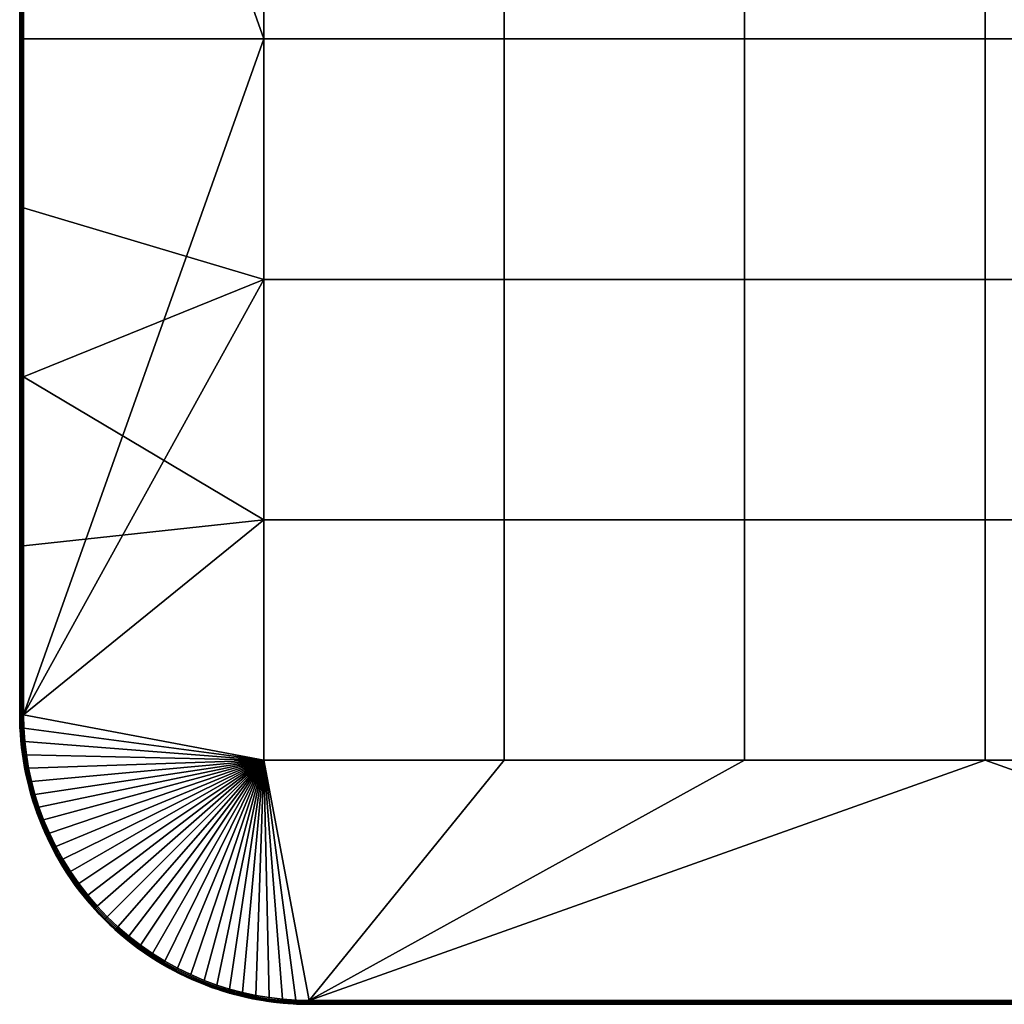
# Model space of a CAD drawing. Header units: millimetres. Extents: x -250 to 3250, y -565 to 250.
# Tile 2 of 20: x -250 to 5, y -250 to 5. Entities that reach past the tile are written whole.
import ezdxf

# ---------------------------------------------------------------- set-up
doc = ezdxf.new("R2010")
doc.units = ezdxf.units.MM
doc.header["$MEASUREMENT"] = 0
doc.layers.add('Default', color=7, linetype='Continuous', true_color=0x000000)

# ---------------------------------------------------------------- blocks, each defined once
blk = doc.blocks.new('FLUFFO_SOFT_TELE_L_20mm')
at = {"layer": 'Default'}
blk.add_lwpolyline([(250, -175), (250, 175, 0.414214), (175, 250), (-175, 250, 0.414214), (-250, 175), (-250, -175, 0.414214), (-175, -250), (175, -250, 0.414214)], format="xyb", close=True, dxfattribs=at)
mesh = blk.add_polyface(dxfattribs=at)
corners = [(62.25, 62.25), (62.25, 0), (0, 0), (0, 62.25), (62.25, 124.5), (0, 124.5), (62.25, 186.75), (0, 186.75), (124.5, 62.25), (124.5, 0), (124.5, 124.5), (124.5, 186.75), (186.75, 62.25), (186.75, 0), (186.75, 124.5), (186.75, 186.75), (175, 249), (205.71, 242.32), (209.11, 240.67), (178.49, 248.92), (188.87, 247.69), (192.27, 246.96), (195.64, 246.06), (198.97, 245.01), (-175, 249), (62.25, 62.25, 20), (0, 62.25, 20), (0, 0, 20), (62.25, 0, 20), (62.25, 124.5, 20), (0, 124.5, 20), (62.25, 186.75, 20), (0, 186.75, 20), (124.5, 62.25, 20), (124.5, 0, 20), (124.5, 124.5, 20), (124.5, 186.75, 20), (186.75, 62.25, 20), (186.75, 0, 20), (186.75, 124.5, 20), (186.75, 186.75, 20), (175, 249, 20), (-175, 249, 20), (181.96, 248.67, 20), (178.49, 248.92, 20), (202.24, 243.8, 20), (198.97, 245.01, 20), (195.64, 246.06, 20), (205.71, 242.32, 20)]
mesh.append_faces([[corners[k] for k in face] for face in [(0, 1, 2, 3), (4, 0, 3, 5), (6, 4, 5, 7), (8, 9, 1, 0), (10, 8, 0, 4), (11, 10, 4, 6), (12, 13, 9, 8), (14, 12, 8, 10), (15, 14, 10, 11), (11, 6, 16, 16), (6, 7, 16, 16), (16, 15, 11, 11), (17, 18, 15, 15), (16, 19, 15, 15), (20, 21, 15, 15), (22, 23, 15, 15), (24, 16, 7, 7), (25, 26, 27, 28), (29, 30, 26, 25), (31, 32, 30, 29), (33, 25, 28, 34), (35, 29, 25, 33), (36, 31, 29, 35), (37, 33, 34, 38), (39, 35, 33, 37), (40, 36, 35, 39), (31, 41, 32, 32), (36, 41, 31, 31), (41, 42, 32, 32), (41, 36, 40, 40), (43, 44, 40, 40), (40, 45, 46, 46), (47, 40, 46, 46), (48, 45, 40, 40)]])
mesh = blk.add_polyface(dxfattribs=at)
corners = [(-124.5, 62.25), (-124.5, 0), (-186.75, 0), (-186.75, 62.25), (-124.5, 124.5), (-186.75, 124.5), (-124.5, 186.75), (-186.75, 186.75), (-62.25, 62.25), (-62.25, 0), (-62.25, 124.5), (-62.25, 186.75), (0, 62.25), (0, 0), (0, 124.5), (0, 186.75), (-247.69, 188.87), (-248.26, 185.43), (-245.01, 198.97), (-246.06, 195.64), (-246.96, 192.27), (-243.8, 202.24), (-249, 175), (-248.92, 178.49), (-124.5, 62.25, 20), (-186.75, 62.25, 20), (-186.75, 0, 20), (-124.5, 0, 20), (-124.5, 124.5, 20), (-186.75, 124.5, 20), (-124.5, 186.75, 20), (-186.75, 186.75, 20), (-62.25, 62.25, 20), (-62.25, 0, 20), (-62.25, 124.5, 20), (-62.25, 186.75, 20), (0, 62.25, 20), (0, 0, 20), (0, 124.5, 20), (0, 186.75, 20), (-249, 131.25, 20), (-249, 87.5, 20), (-248.26, 185.43, 20), (-248.67, 181.96, 20), (-249, 175, 20), (-246.96, 192.27, 20), (-247.69, 188.87, 20), (-246.06, 195.64, 20), (-249, 43.75, 20), (-249, 0, 20)]
mesh.append_faces([[corners[k] for k in face] for face in [(0, 1, 2, 3), (4, 0, 3, 5), (6, 4, 5, 7), (8, 9, 1, 0), (10, 8, 0, 4), (11, 10, 4, 6), (12, 13, 9, 8), (14, 12, 8, 10), (15, 14, 10, 11), (16, 7, 17, 17), (18, 7, 19, 19), (7, 16, 20, 20), (7, 20, 19, 19), (18, 21, 7, 7), (22, 23, 7, 7), (2, 22, 3, 3), (22, 5, 3, 3), (5, 22, 7, 7), (24, 25, 26, 27), (28, 29, 25, 24), (30, 31, 29, 28), (32, 24, 27, 33), (34, 28, 24, 32), (35, 30, 28, 34), (36, 32, 33, 37), (38, 34, 32, 36), (39, 35, 34, 38), (40, 41, 29, 29), (42, 43, 31, 31), (44, 40, 29, 31), (45, 46, 31, 31), (46, 42, 31, 31), (47, 45, 31, 31), (48, 49, 26, 25), (29, 41, 25, 25)]])
mesh = blk.add_polyface(dxfattribs=at)
corners = [(-248.02, 192.14, 1), (-248.4, 190.39, 1), (-248.4, 190.39, 19), (-248.02, 192.14, 19), (-247.58, 193.89, 1), (-247.58, 193.89, 19), (-248.75, 188.65, 1), (-248.75, 188.65, 19), (-186.75, 186.75), (-248.92, 178.49), (-248.67, 181.96), (-248.26, 185.43), (-186.75, 0), (-249, -175), (-249, 175), (-249, 175, 20), (-186.75, 186.75, 20), (-248.92, 178.49, 20), (-248.67, 181.96, 20), (-249, 43.75, 20), (-186.75, 62.25, 20), (-249, 87.5, 20), (-247.64, 192.44, 0.29), (-247.86, 192.49, 0.63), (-246.95, 195.9, 0.63), (-246.74, 195.84, 0.29), (-247.31, 192.36, 0.07), (-246.42, 195.75, 0.07), (-248.38, 189, 0.29), (-248.6, 189.04, 0.63), (-248.05, 188.93, 0.07), (-248.63, 185.48, 0.07), (-248.96, 185.53, 0.29), (-248.02, 192.14, 1), (-247.58, 193.89, 1), (-248.75, 188.65, 1), (-248.4, 190.39, 1), (-246.96, 192.27), (-247.69, 188.87), (-246.06, 195.64), (-248.26, 185.43), (-247.64, 192.44, 19.71), (-246.74, 195.84, 19.71), (-246.95, 195.9, 19.37), (-247.86, 192.49, 19.37), (-247.31, 192.36, 19.93), (-246.42, 195.75, 19.93), (-248.38, 189, 19.71), (-248.6, 189.04, 19.37), (-248.05, 188.93, 19.93), (-248.63, 185.48, 19.93), (-248.96, 185.53, 19.71), (-248.02, 192.14, 19), (-247.58, 193.89, 19), (-248.75, 188.65, 19), (-248.4, 190.39, 19), (-247.69, 188.87, 20), (-246.96, 192.27, 20), (-246.06, 195.64, 20), (-248.26, 185.43, 20)]
mesh.append_faces([[corners[k] for k in face] for face in [(0, 1, 2, 3), (4, 0, 3, 5), (1, 6, 7, 2), (8, 9, 10, 10), (11, 8, 10, 10), (12, 13, 14, 14), (15, 16, 17, 17), (16, 18, 17, 17), (19, 20, 21, 21), (22, 23, 24, 25), (26, 22, 25, 27), (28, 29, 23, 22), (30, 28, 22, 26), (31, 32, 28, 30), (33, 34, 23, 23), (35, 36, 29, 29), (33, 23, 36, 36), (36, 23, 29, 29), (30, 26, 37, 38), (39, 37, 26, 27), (38, 40, 31, 30), (41, 42, 43, 44), (45, 46, 42, 41), (47, 41, 44, 48), (49, 45, 41, 47), (50, 49, 47, 51), (52, 44, 53, 53), (54, 48, 55, 55), (52, 55, 44, 44), (55, 48, 44, 44), (49, 56, 57, 45), (58, 46, 45, 57), (56, 49, 50, 59), (44, 43, 53, 53)]])
mesh = blk.add_polyface(dxfattribs=at)
corners = [(-249.93, 178.34, 1), (-249.98, 176.66, 1), (-249.98, 176.66, 19), (-249.93, 178.34, 19), (-250, 175, 10), (-250, 175, 1), (-249.83, 180.04, 1), (-249.83, 180.04, 19), (-250, 175, 19), (-250, 175, 10), (-250, 175, 1), (-250, 0, 1), (-250, 0, 19), (-250, 175, 19), (-249.93, 178.34, 1), (-249.83, 180.04, 1), (-249.85, 178.53, 0.63), (-249.98, 176.66, 1), (-250, 175, 1), (-249.93, 175, 0.63), (-249.62, 178.52, 0.29), (-249.71, 175, 0.29), (-249.29, 178.5, 0.07), (-249.37, 175, 0.07), (-248.92, 178.49), (-249, 175), (-249.93, 178.34, 19), (-249.85, 178.53, 19.37), (-249.83, 180.04, 19), (-249.98, 176.66, 19), (-250, 175, 19), (-249.93, 175, 19.37), (-249.71, 175, 19.71), (-249.62, 178.52, 19.71), (-249.29, 178.5, 19.93), (-249.37, 175, 19.93), (-248.92, 178.49, 20), (-249, 175, 20), (-250, 0, 1), (-250, 175, 1), (-249.93, 175, 0.63), (-249, 175), (-249, -175), (-249.37, -175, 0.07), (-249.37, 175, 0.07), (-249.71, 175, 0.29), (-249.71, -175, 0.29), (-249.93, -175, 0.63), (-249.71, 175, 19.71), (-249.93, 175, 19.37), (-249.93, -175, 19.37), (-249.71, -175, 19.71), (-249.37, -175, 19.93), (-249, 0, 20), (-249.37, 175, 19.93), (-249, 131.25, 20), (-249, 175, 20), (-249, 43.75, 20), (-249, 87.5, 20), (-250, 0, 19), (-250, 175, 19)]
mesh.append_faces([[corners[k] for k in face] for face in [(0, 1, 2, 3), (4, 1, 5, 5), (6, 0, 3, 7), (4, 8, 2, 2), (4, 2, 1, 1), (9, 10, 11, 11), (9, 12, 13, 13), (12, 9, 11, 11), (14, 15, 16, 16), (17, 14, 16, 16), (18, 17, 19, 19), (19, 16, 20, 21), (19, 17, 16, 16), (22, 23, 21, 20), (24, 25, 23, 22), (26, 27, 28, 28), (29, 27, 26, 26), (30, 31, 29, 29), (31, 32, 33, 27), (31, 27, 29, 29), (34, 33, 32, 35), (36, 34, 35, 37), (38, 39, 40, 40), (41, 42, 43, 44), (45, 46, 47, 40), (48, 49, 50, 51), (52, 53, 54, 54), (54, 48, 51, 52), (54, 55, 56, 56), (54, 57, 58, 58), (54, 53, 57, 57), (58, 55, 54, 54), (59, 49, 60, 60), (50, 49, 59, 59)]])
mesh = blk.add_polyface(dxfattribs=at)
corners = [(-250, 0, 1), (-250, -175, 10), (-250, 0, 19), (-250, -175, 19), (-250, -175, 1), (-250, -175, 10), (-250, -175, 1), (-249.98, -176.66, 1), (-249.93, -178.34, 1), (-249.83, -180.04, 1), (-249.83, -180.04, 19), (-249.93, -178.34, 19), (-249.98, -176.66, 19), (-250, -175, 19), (-249.37, 175, 0.07), (-249.37, -175, 0.07), (-249.71, -175, 0.29), (-249.71, 175, 0.29), (-249.93, -175, 0.63), (-250, -175, 1), (-250, 0, 1), (-249.93, 175, 0.63), (-249.93, -175, 19.37), (-250, 0, 19), (-250, -175, 19), (-249.37, -175, 19.93), (-249, -87.5, 20), (-249, -43.75, 20), (-249, -175, 20), (-249, -131.25, 20), (-249, 0, 20), (-249.04, -182, 0.07), (-249.38, -182.03, 0.29), (-249.62, -178.52, 0.29), (-249.29, -178.5, 0.07), (-249.93, -175, 0.63), (-249.98, -176.66, 1), (-250, -175, 1), (-249.85, -178.53, 0.63), (-249.83, -180.04, 1), (-249.93, -178.34, 1), (-249.71, -175, 0.29), (-249.6, -182.05, 0.63), (-249.37, -175, 0.07), (-248.92, -178.49), (-248.67, -181.96), (-249, -175), (-249.04, -182, 19.93), (-249.29, -178.5, 19.93), (-249.62, -178.52, 19.71), (-249.38, -182.03, 19.71), (-249.98, -176.66, 19), (-249.93, -175, 19.37), (-250, -175, 19), (-249.85, -178.53, 19.37), (-249.93, -178.34, 19), (-249.83, -180.04, 19), (-249.71, -175, 19.71), (-249.37, -175, 19.93), (-248.67, -181.96, 20), (-248.92, -178.49, 20), (-249, -175, 20)]
mesh.append_faces([[corners[k] for k in face] for face in [(0, 1, 2, 2), (1, 3, 2, 2), (4, 1, 0, 0), (5, 6, 7, 7), (8, 9, 10, 11), (7, 8, 11, 12), (12, 13, 5, 5), (7, 12, 5, 5), (14, 15, 16, 17), (18, 19, 20, 20), (21, 18, 20, 20), (22, 23, 24, 24), (25, 26, 27, 27), (28, 29, 25, 25), (26, 25, 29, 29), (27, 30, 25, 25), (31, 32, 33, 34), (35, 36, 37, 37), (38, 39, 40, 40), (38, 40, 36, 36), (41, 33, 38, 35), (42, 39, 38, 38), (35, 38, 36, 36), (33, 41, 43, 34), (31, 34, 44, 45), (46, 44, 34, 43), (47, 48, 49, 50), (51, 52, 53, 53), (54, 55, 56, 56), (54, 51, 55, 55), (54, 52, 51, 51), (57, 52, 54, 49), (49, 48, 58, 57), (47, 59, 60, 48), (61, 58, 48, 60)]])
mesh = blk.add_polyface(dxfattribs=at)
corners = [(-124.5, -124.5), (-124.5, -186.75), (-186.75, -186.75), (-186.75, -124.5), (-124.5, -62.25), (-186.75, -62.25), (-124.5, 0), (-186.75, 0), (-62.25, -124.5), (-62.25, -186.75), (-62.25, -62.25), (-62.25, 0), (0, -124.5), (0, -186.75), (0, -62.25), (0, 0), (-248.26, -185.43), (-248.67, -181.96), (-248.92, -178.49), (-249, -175), (-246.96, -192.27), (-246.06, -195.64), (-247.69, -188.87), (-245.01, -198.97), (-242.32, -205.71), (-243.8, -202.24), (-124.5, -124.5, 20), (-186.75, -124.5, 20), (-186.75, -186.75, 20), (-124.5, -186.75, 20), (-124.5, -62.25, 20), (-186.75, -62.25, 20), (-124.5, 0, 20), (-186.75, 0, 20), (-62.25, -124.5, 20), (-62.25, -186.75, 20), (-62.25, -62.25, 20), (-62.25, 0, 20), (0, -124.5, 20), (0, -186.75, 20), (0, -62.25, 20), (0, 0, 20), (-245.01, -198.97, 20), (-246.06, -195.64, 20), (-249, -131.25, 20), (-249, -175, 20), (-247.69, -188.87, 20), (-246.96, -192.27, 20), (-249, -87.5, 20), (-249, 0, 20), (-249, -43.75, 20)]
mesh.append_faces([[corners[k] for k in face] for face in [(0, 1, 2, 3), (4, 0, 3, 5), (6, 4, 5, 7), (8, 9, 1, 0), (10, 8, 0, 4), (11, 10, 4, 6), (12, 13, 9, 8), (14, 12, 8, 10), (15, 14, 10, 11), (16, 17, 2, 2), (18, 19, 2, 2), (20, 2, 21, 21), (16, 2, 22, 22), (23, 21, 2, 2), (24, 25, 2, 2), (2, 20, 22, 22), (17, 18, 2, 2), (19, 3, 2, 2), (3, 19, 5, 5), (7, 5, 19, 19), (26, 27, 28, 29), (30, 31, 27, 26), (32, 33, 31, 30), (34, 26, 29, 35), (36, 30, 26, 34), (37, 32, 30, 36), (38, 34, 35, 39), (40, 36, 34, 38), (41, 37, 36, 40), (42, 28, 43, 43), (44, 45, 28, 27), (46, 47, 28, 28), (28, 47, 43, 43), (31, 48, 27, 27), (31, 33, 49, 50)]])
mesh = blk.add_polyface(dxfattribs=at)
corners = [(62.25, -124.5), (62.25, -186.75), (0, -186.75), (0, -124.5), (62.25, -62.25), (0, -62.25), (62.25, 0), (0, 0), (124.5, -124.5), (124.5, -186.75), (124.5, -62.25), (124.5, 0), (186.75, -124.5), (186.75, -186.75), (186.75, -62.25), (186.75, 0), (178.49, -248.92), (175, -249), (188.87, -247.69), (192.27, -246.96), (198.97, -245.01), (195.64, -246.06), (185.43, -248.26), (62.25, -124.5, 20), (0, -124.5, 20), (0, -186.75, 20), (62.25, -186.75, 20), (62.25, -62.25, 20), (0, -62.25, 20), (62.25, 0, 20), (0, 0, 20), (124.5, -124.5, 20), (124.5, -186.75, 20), (124.5, -62.25, 20), (124.5, 0, 20), (186.75, -124.5, 20), (186.75, -186.75, 20), (186.75, -62.25, 20), (186.75, 0, 20), (181.96, -248.67, 20), (185.43, -248.26, 20), (178.49, -248.92, 20), (188.87, -247.69, 20), (195.64, -246.06, 20), (192.27, -246.96, 20), (198.97, -245.01, 20), (175, -249, 20)]
mesh.append_faces([[corners[k] for k in face] for face in [(0, 1, 2, 3), (4, 0, 3, 5), (6, 4, 5, 7), (8, 9, 1, 0), (10, 8, 0, 4), (11, 10, 4, 6), (12, 13, 9, 8), (14, 12, 8, 10), (15, 14, 10, 11), (16, 17, 13, 13), (18, 13, 19, 19), (20, 21, 13, 13), (21, 19, 13, 13), (18, 22, 13, 13), (9, 17, 1, 1), (9, 13, 17, 17), (2, 1, 17, 17), (23, 24, 25, 26), (27, 28, 24, 23), (29, 30, 28, 27), (31, 23, 26, 32), (33, 27, 23, 31), (34, 29, 27, 33), (35, 31, 32, 36), (37, 33, 31, 35), (38, 34, 33, 37), (39, 40, 36, 36), (41, 39, 36, 36), (36, 40, 42, 42), (43, 36, 44, 44), (36, 43, 45, 45), (44, 36, 42, 42), (32, 26, 46, 46), (36, 32, 46, 46), (25, 46, 26, 26)]])
mesh = blk.add_polyface(dxfattribs=at)
corners = [(-248.02, -192.14, 1), (-247.58, -193.89, 1), (-247.58, -193.89, 19), (-248.02, -192.14, 19), (-248.4, -190.39, 1), (-248.4, -190.39, 19), (-247.1, -195.64, 1), (-247.1, -195.64, 19), (-248.67, -181.96, 20), (-186.75, -186.75, 20), (-248.92, -178.49, 20), (-249, -131.25, 20), (-186.75, -124.5, 20), (-249, -87.5, 20), (-249, -175, 20), (-247.69, -188.87, 20), (-248.26, -185.43, 20), (-186.75, -62.25, 20), (-249, -43.75, 20), (-247.64, -192.44, 0.29), (-247.86, -192.49, 0.63), (-248.6, -189.04, 0.63), (-248.38, -189, 0.29), (-247.31, -192.36, 0.07), (-248.05, -188.93, 0.07), (-246.74, -195.84, 0.29), (-246.95, -195.9, 0.63), (-246.42, -195.75, 0.07), (-247.58, -193.89, 1), (-248.02, -192.14, 1), (-247.1, -195.64, 1), (-246.58, -197.39, 1), (-248.4, -190.39, 1), (-247.69, -188.87), (-246.96, -192.27), (-246.06, -195.64), (-248.63, -185.48, 0.07), (-248.26, -185.43), (-248.05, -188.93, 19.93), (-248.63, -185.48, 19.93), (-248.96, -185.53, 19.71), (-248.38, -189, 19.71), (-247.64, -192.44, 19.71), (-248.6, -189.04, 19.37), (-247.86, -192.49, 19.37), (-247.31, -192.36, 19.93), (-246.74, -195.84, 19.71), (-246.95, -195.9, 19.37), (-246.42, -195.75, 19.93), (-248.02, -192.14, 19), (-248.4, -190.39, 19), (-247.58, -193.89, 19), (-247.1, -195.64, 19), (-247.69, -188.87, 20), (-248.26, -185.43, 20), (-246.06, -195.64, 20), (-246.96, -192.27, 20)]
mesh.append_faces([[corners[k] for k in face] for face in [(0, 1, 2, 3), (4, 0, 3, 5), (1, 6, 7, 2), (8, 9, 10, 10), (11, 12, 13, 13), (9, 14, 10, 10), (15, 9, 16, 16), (9, 8, 16, 16), (17, 18, 13, 13), (19, 20, 21, 22), (23, 19, 22, 24), (25, 26, 20, 19), (27, 25, 19, 23), (20, 28, 29, 29), (26, 30, 28, 28), (20, 26, 28, 28), (31, 30, 26, 26), (20, 29, 32, 21), (23, 24, 33, 34), (27, 23, 34, 35), (24, 36, 37, 33), (38, 39, 40, 41), (42, 41, 43, 44), (45, 38, 41, 42), (46, 42, 44, 47), (48, 45, 42, 46), (49, 44, 50, 50), (50, 44, 43, 43), (47, 51, 52, 52), (44, 51, 47, 47), (49, 51, 44, 44), (38, 53, 54, 39), (48, 55, 56, 45), (45, 56, 53, 38)]])
mesh = blk.add_polyface(dxfattribs=at)
corners = [(-249.7, -181.74, 1), (-249.52, -183.45, 1), (-249.52, -183.45, 19), (-249.7, -181.74, 19), (-249.31, -185.18, 1), (-249.05, -186.91, 1), (-249.05, -186.91, 19), (-249.31, -185.18, 19), (-249.83, -180.04, 1), (-249.83, -180.04, 19), (-248.75, -188.65, 1), (-248.4, -190.39, 1), (-248.4, -190.39, 19), (-248.75, -188.65, 19), (-249.38, -182.03, 0.29), (-249.6, -182.05, 0.63), (-249.85, -178.53, 0.63), (-249.62, -178.52, 0.29), (-248.96, -185.53, 0.29), (-249.18, -185.56, 0.63), (-248.63, -185.48, 0.07), (-249.04, -182, 0.07), (-248.38, -189, 0.29), (-248.6, -189.04, 0.63), (-248.05, -188.93, 0.07), (-249.7, -181.74, 1), (-249.83, -180.04, 1), (-249.31, -185.18, 1), (-249.52, -183.45, 1), (-248.75, -188.65, 1), (-249.05, -186.91, 1), (-248.4, -190.39, 1), (-248.67, -181.96), (-248.26, -185.43), (-249.38, -182.03, 19.71), (-249.62, -178.52, 19.71), (-249.85, -178.53, 19.37), (-249.6, -182.05, 19.37), (-248.96, -185.53, 19.71), (-249.18, -185.56, 19.37), (-248.63, -185.48, 19.93), (-249.04, -182, 19.93), (-248.38, -189, 19.71), (-248.6, -189.04, 19.37), (-249.83, -180.04, 19), (-249.7, -181.74, 19), (-249.52, -183.45, 19), (-249.31, -185.18, 19), (-249.05, -186.91, 19), (-248.75, -188.65, 19), (-248.4, -190.39, 19), (-248.26, -185.43, 20), (-248.67, -181.96, 20)]
mesh.append_faces([[corners[k] for k in face] for face in [(0, 1, 2, 3), (4, 5, 6, 7), (1, 4, 7, 2), (8, 0, 3, 9), (10, 11, 12, 13), (5, 10, 13, 6), (14, 15, 16, 17), (18, 19, 15, 14), (20, 18, 14, 21), (22, 23, 19, 18), (24, 22, 18, 20), (15, 25, 26, 26), (19, 27, 28, 28), (23, 29, 30, 30), (23, 31, 29, 29), (19, 30, 27, 27), (15, 28, 25, 25), (28, 15, 19, 19), (30, 19, 23, 23), (20, 21, 32, 33), (34, 35, 36, 37), (38, 34, 37, 39), (40, 41, 34, 38), (42, 38, 39, 43), (37, 44, 45, 45), (39, 46, 47, 47), (43, 48, 49, 49), (43, 49, 50, 50), (39, 47, 48, 48), (37, 45, 46, 46), (36, 44, 37, 37), (39, 37, 46, 46), (43, 39, 48, 48), (40, 51, 52, 41)]])
mesh = blk.add_polyface(dxfattribs=at)
corners = [(-186.75, -186.75), (-236.85, -215.63), (-238.84, -212.42), (-240.67, -209.11), (-234.7, -218.73), (-224.59, -229.93), (-227.33, -227.33), (-229.93, -224.59), (-232.39, -221.72), (-242.32, -205.71), (-243.8, -202.24), (-245.01, -198.97), (-221.72, -232.39), (-202.24, -243.8), (-205.71, -242.32), (-192.27, -246.96), (-195.64, -246.06), (-185.43, -248.26), (-188.87, -247.69), (-212.42, -238.84), (-215.63, -236.85), (-124.5, -186.75), (-175, -249), (-62.25, -186.75), (0, -186.75), (-242.32, -205.71, 20), (-186.75, -186.75, 20), (-243.8, -202.24, 20), (-245.01, -198.97, 20), (-238.84, -212.42, 20), (-240.67, -209.11, 20), (-232.39, -221.72, 20), (-234.7, -218.73, 20), (-236.85, -215.63, 20), (-229.93, -224.59, 20), (-227.33, -227.33, 20), (-198.97, -245.01, 20), (-195.64, -246.06, 20), (-202.24, -243.8, 20), (-185.43, -248.26, 20), (-181.96, -248.67, 20), (-224.59, -229.93, 20), (-221.72, -232.39, 20), (-215.63, -236.85, 20), (-212.42, -238.84, 20), (-175, -249, 20), (-124.5, -186.75, 20), (-62.25, -186.75, 20), (0, -186.75, 20)]
mesh.append_faces([[corners[k] for k in face] for face in [(0, 1, 2, 2), (3, 0, 2, 2), (1, 0, 4, 4), (5, 6, 0, 0), (6, 7, 0, 0), (0, 7, 8, 8), (8, 4, 0, 0), (9, 0, 3, 3), (0, 10, 11, 11), (12, 5, 0, 0), (13, 14, 0, 0), (15, 16, 0, 0), (17, 18, 0, 0), (19, 20, 0, 0), (21, 22, 0, 0), (21, 23, 22, 22), (23, 24, 22, 22), (25, 26, 27, 27), (27, 26, 28, 28), (29, 26, 30, 30), (31, 26, 32, 32), (32, 26, 33, 33), (25, 30, 26, 26), (26, 29, 33, 33), (31, 34, 26, 26), (26, 34, 35, 35), (36, 37, 26, 26), (38, 36, 26, 26), (39, 40, 26, 26), (26, 41, 42, 42), (43, 44, 26, 26), (26, 45, 46, 46), (26, 35, 41, 41), (46, 45, 47, 47), (47, 45, 48, 48)]])
mesh = blk.add_polyface(dxfattribs=at)
corners = [(-220.75, -234.43, 1), (-219.21, -235.59, 1), (-219.21, -235.59, 19), (-220.75, -234.43, 19), (-217.64, -236.7, 1), (-216.04, -237.77, 1), (-216.04, -237.77, 19), (-217.64, -236.7, 19), (-214.42, -238.8, 1), (-214.42, -238.8, 19), (-186.75, -186.75), (-209.11, -240.67), (-212.42, -238.84), (-215.63, -236.85), (-218.73, -234.7), (-221.72, -232.39), (-186.75, -186.75, 20), (-218.73, -234.7, 20), (-215.63, -236.85, 20), (-221.72, -232.39, 20), (-212.42, -238.84, 20), (-209.11, -240.67, 20), (-216.02, -237.44, 0.29), (-216.14, -237.63, 0.63), (-219.28, -235.45, 0.63), (-219.15, -235.27, 0.29), (-215.83, -237.16, 0.07), (-218.95, -234.99, 0.07), (-212.77, -239.45, 0.29), (-212.89, -239.65, 0.63), (-212.6, -239.16, 0.07), (-219.21, -235.59, 1), (-220.75, -234.43, 1), (-216.04, -237.77, 1), (-217.64, -236.7, 1), (-214.42, -238.8, 1), (-212.78, -239.79, 1), (-218.73, -234.7), (-215.63, -236.85), (-212.42, -238.84), (-216.02, -237.44, 19.71), (-219.15, -235.27, 19.71), (-219.28, -235.45, 19.37), (-216.14, -237.63, 19.37), (-215.83, -237.16, 19.93), (-218.95, -234.99, 19.93), (-212.77, -239.45, 19.71), (-212.89, -239.65, 19.37), (-212.6, -239.16, 19.93), (-220.75, -234.43, 19), (-219.21, -235.59, 19), (-217.64, -236.7, 19), (-216.04, -237.77, 19), (-214.42, -238.8, 19), (-215.63, -236.85, 20), (-218.73, -234.7, 20), (-212.42, -238.84, 20)]
mesh.append_faces([[corners[k] for k in face] for face in [(0, 1, 2, 3), (4, 5, 6, 7), (1, 4, 7, 2), (5, 8, 9, 6), (10, 11, 12, 12), (10, 13, 14, 14), (10, 14, 15, 15), (16, 17, 18, 18), (17, 16, 19, 19), (16, 20, 21, 21), (22, 23, 24, 25), (26, 22, 25, 27), (28, 29, 23, 22), (30, 28, 22, 26), (24, 31, 32, 32), (23, 33, 34, 34), (23, 35, 33, 33), (24, 34, 31, 31), (23, 34, 24, 24), (29, 35, 23, 23), (29, 36, 35, 35), (26, 27, 37, 38), (30, 26, 38, 39), (40, 41, 42, 43), (44, 45, 41, 40), (46, 40, 43, 47), (48, 44, 40, 46), (42, 49, 50, 50), (43, 51, 52, 52), (43, 52, 53, 53), (42, 50, 51, 51), (43, 42, 51, 51), (47, 43, 53, 53), (44, 54, 55, 45), (48, 56, 54, 44)]])
mesh = blk.add_polyface(dxfattribs=at)
corners = [(-204.33, -244.03, 1), (-202.61, -244.73, 1), (-202.61, -244.73, 19), (-204.33, -244.03, 19), (-200.87, -245.4, 1), (-199.13, -246.01, 1), (-199.13, -246.01, 19), (-200.87, -245.4, 19), (-197.39, -246.58, 1), (-197.39, -246.58, 19), (-198.97, -245.01), (-186.75, -186.75), (-195.64, -246.06), (-202.24, -243.8), (-188.87, -247.69), (-192.27, -246.96), (-209.11, -240.67), (-205.71, -242.32), (-202.24, -243.8, 20), (-186.75, -186.75, 20), (-205.71, -242.32, 20), (-192.27, -246.96, 20), (-195.64, -246.06, 20), (-188.87, -247.69, 20), (-209.11, -240.67, 20), (-199.2, -245.68, 0.29), (-199.27, -245.89, 0.63), (-202.58, -244.67, 0.63), (-202.5, -244.46, 0.29), (-199.09, -245.36, 0.07), (-202.37, -244.15, 0.07), (-195.84, -246.74, 0.29), (-195.9, -246.95, 0.63), (-195.75, -246.42, 0.07), (-200.87, -245.4, 1), (-202.61, -244.73, 1), (-204.33, -244.03, 1), (-197.39, -246.58, 1), (-199.13, -246.01, 1), (-202.24, -243.8), (-198.97, -245.01), (-195.64, -246.06), (-199.2, -245.68, 19.71), (-202.5, -244.46, 19.71), (-202.58, -244.67, 19.37), (-199.27, -245.89, 19.37), (-199.09, -245.36, 19.93), (-202.37, -244.15, 19.93), (-195.84, -246.74, 19.71), (-195.9, -246.95, 19.37), (-195.75, -246.42, 19.93), (-202.61, -244.73, 19), (-200.87, -245.4, 19), (-199.13, -246.01, 19), (-204.33, -244.03, 19), (-197.39, -246.58, 19), (-202.24, -243.8, 20), (-205.71, -242.32, 20), (-205.87, -242.66, 19.93), (-198.97, -245.01, 20), (-195.64, -246.06, 20)]
mesh.append_faces([[corners[k] for k in face] for face in [(0, 1, 2, 3), (4, 5, 6, 7), (8, 9, 6, 5), (1, 4, 7, 2), (10, 11, 12, 12), (13, 11, 10, 10), (11, 14, 15, 15), (16, 11, 17, 17), (18, 19, 20, 20), (21, 19, 22, 22), (19, 21, 23, 23), (19, 24, 20, 20), (25, 26, 27, 28), (29, 25, 28, 30), (31, 32, 26, 25), (33, 31, 25, 29), (27, 34, 35, 35), (26, 34, 27, 27), (27, 35, 36, 36), (37, 38, 26, 26), (38, 34, 26, 26), (29, 30, 39, 40), (40, 41, 33, 29), (42, 43, 44, 45), (46, 47, 43, 42), (48, 42, 45, 49), (50, 46, 42, 48), (44, 51, 52, 52), (45, 52, 53, 53), (44, 54, 51, 51), (49, 45, 53, 55), (52, 45, 44, 44), (47, 56, 57, 58), (46, 59, 56, 47), (50, 60, 59, 46)]])
mesh = blk.add_polyface(dxfattribs=at)
corners = [(-186.91, -249.05, 1), (-185.18, -249.31, 1), (-185.18, -249.31, 19), (-186.91, -249.05, 19), (-183.45, -249.52, 1), (-181.74, -249.7, 1), (-181.74, -249.7, 19), (-183.45, -249.52, 19), (-180.04, -249.83, 1), (-180.04, -249.83, 19), (-188.65, -248.75, 1), (-188.65, -248.75, 19), (-186.75, -186.75), (-178.49, -248.92), (-181.96, -248.67), (-185.43, -248.26), (-186.75, -186.75, 20), (-181.96, -248.67, 20), (-178.49, -248.92, 20), (-185.43, -248.26, 20), (-188.87, -247.69, 20), (-185.53, -248.96, 0.29), (-185.56, -249.18, 0.63), (-189.04, -248.6, 0.63), (-189, -248.38, 0.29), (-185.48, -248.63, 0.07), (-188.93, -248.05, 0.07), (-182.03, -249.38, 0.29), (-182.05, -249.6, 0.63), (-182, -249.04, 0.07), (-185.18, -249.31, 1), (-186.91, -249.05, 1), (-183.45, -249.52, 1), (-180.04, -249.83, 1), (-181.74, -249.7, 1), (-188.87, -247.69), (-185.43, -248.26), (-181.96, -248.67), (-185.53, -248.96, 19.71), (-189, -248.38, 19.71), (-189.04, -248.6, 19.37), (-185.56, -249.18, 19.37), (-185.48, -248.63, 19.93), (-188.93, -248.05, 19.93), (-182.03, -249.38, 19.71), (-182.05, -249.6, 19.37), (-182, -249.04, 19.93), (-186.91, -249.05, 19), (-185.18, -249.31, 19), (-183.45, -249.52, 19), (-181.74, -249.7, 19), (-180.04, -249.83, 19), (-178.53, -249.85, 19.37), (-188.87, -247.69, 20), (-185.43, -248.26, 20), (-181.96, -248.67, 20)]
mesh.append_faces([[corners[k] for k in face] for face in [(0, 1, 2, 3), (4, 5, 6, 7), (1, 4, 7, 2), (5, 8, 9, 6), (10, 0, 3, 11), (12, 13, 14, 14), (15, 12, 14, 14), (16, 17, 18, 18), (19, 16, 20, 20), (21, 22, 23, 24), (25, 21, 24, 26), (27, 28, 22, 21), (29, 27, 21, 25), (22, 30, 31, 31), (30, 22, 32, 32), (33, 34, 28, 28), (28, 34, 32, 32), (22, 31, 23, 23), (28, 32, 22, 22), (35, 36, 25, 26), (29, 25, 36, 37), (38, 39, 40, 41), (42, 43, 39, 38), (44, 38, 41, 45), (46, 42, 38, 44), (47, 48, 41, 41), (49, 41, 48, 48), (50, 45, 49, 49), (51, 45, 50, 50), (41, 40, 47, 47), (51, 52, 45, 45), (45, 41, 49, 49), (53, 43, 42, 54), (54, 42, 46, 55)]])
mesh = blk.add_polyface(dxfattribs=at)
corners = [(-180.04, -249.83, 1), (-178.34, -249.93, 1), (-178.34, -249.93, 19), (-180.04, -249.83, 19), (-175, -250, 10), (-176.66, -249.98, 1), (-175, -250, 1), (-176.66, -249.98, 19), (-175, -250, 19), (0, -250, 1), (0, -250, 19), (-175, -250, 10), (-175, -250, 19), (-175, -250, 1), (-186.75, -186.75), (-175, -249), (-178.49, -248.92), (0, -186.75), (175, -249), (-186.75, -186.75, 20), (-178.49, -248.92, 20), (-175, -249, 20), (175, -249, 20), (0, -186.75, 20), (-178.52, -249.62, 0.29), (-178.53, -249.85, 0.63), (-182.05, -249.6, 0.63), (-182.03, -249.38, 0.29), (-178.5, -249.29, 0.07), (-182, -249.04, 0.07), (-178.34, -249.93, 1), (-180.04, -249.83, 1), (-175, -249.93, 0.63), (-175, -250, 1), (-176.66, -249.98, 1), (-175, -249.71, 0.29), (-175, -249.37, 0.07), (-181.96, -248.67), (-178.49, -248.92), (-175, -249), (-178.52, -249.62, 19.71), (-182.03, -249.38, 19.71), (-182.05, -249.6, 19.37), (-178.53, -249.85, 19.37), (-178.5, -249.29, 19.93), (-182, -249.04, 19.93), (-178.34, -249.93, 19), (-180.04, -249.83, 19), (-176.66, -249.98, 19), (-175, -250, 19), (-175, -249.93, 19.37), (-175, -249.71, 19.71), (-175, -249.37, 19.93), (-178.49, -248.92, 20), (-181.96, -248.67, 20), (-175, -249, 20), (0, -250, 1), (-175, -250, 1), (-175, -249.93, 0.63), (0, -250, 19), (-175, -249.93, 19.37), (-175, -250, 19)]
mesh.append_faces([[corners[k] for k in face] for face in [(0, 1, 2, 3), (4, 5, 6, 6), (1, 5, 7, 2), (7, 5, 4, 4), (4, 8, 7, 7), (9, 10, 11, 11), (11, 10, 12, 12), (9, 11, 13, 13), (14, 15, 16, 16), (17, 18, 15, 15), (19, 20, 21, 21), (22, 23, 21, 21), (24, 25, 26, 27), (28, 24, 27, 29), (30, 31, 25, 25), (32, 33, 34, 34), (25, 34, 30, 30), (34, 25, 32, 32), (31, 26, 25, 25), (35, 24, 28, 36), (24, 35, 32, 25), (28, 29, 37, 38), (38, 39, 36, 28), (40, 41, 42, 43), (44, 45, 41, 40), (46, 43, 47, 47), (48, 43, 46, 46), (49, 50, 48, 48), (50, 51, 40, 43), (50, 43, 48, 48), (44, 40, 51, 52), (44, 53, 54, 45), (53, 44, 52, 55), (56, 57, 58, 58), (59, 60, 61, 61)]])
mesh = blk.add_polyface(dxfattribs=at)
corners = [(-247.1, -195.64, 1), (-246.58, -197.39, 1), (-246.58, -197.39, 19), (-247.1, -195.64, 19), (-246.01, -199.13, 1), (-245.4, -200.87, 1), (-245.4, -200.87, 19), (-246.01, -199.13, 19), (-244.73, -202.61, 1), (-244.03, -204.33, 1), (-244.03, -204.33, 19), (-244.73, -202.61, 19), (-245.68, -199.2, 0.29), (-245.89, -199.27, 0.63), (-246.95, -195.9, 0.63), (-246.74, -195.84, 0.29), (-245.36, -199.09, 0.07), (-246.42, -195.75, 0.07), (-244.46, -202.5, 0.29), (-244.67, -202.58, 0.63), (-244.15, -202.37, 0.07), (-242.97, -206.01, 0.29), (-243.17, -206.1, 0.63), (-242.66, -205.87, 0.07), (-246.01, -199.13, 1), (-246.58, -197.39, 1), (-245.4, -200.87, 1), (-244.03, -204.33, 1), (-244.73, -202.61, 1), (-246.06, -195.64), (-245.01, -198.97), (-243.8, -202.24), (-242.32, -205.71), (-245.68, -199.2, 19.71), (-246.74, -195.84, 19.71), (-246.95, -195.9, 19.37), (-245.89, -199.27, 19.37), (-245.36, -199.09, 19.93), (-246.42, -195.75, 19.93), (-244.46, -202.5, 19.71), (-244.67, -202.58, 19.37), (-244.15, -202.37, 19.93), (-242.97, -206.01, 19.71), (-243.17, -206.1, 19.37), (-242.66, -205.87, 19.93), (-247.1, -195.64, 19), (-246.58, -197.39, 19), (-246.01, -199.13, 19), (-245.4, -200.87, 19), (-244.73, -202.61, 19), (-244.03, -204.33, 19), (-245.01, -198.97, 20), (-246.06, -195.64, 20), (-243.8, -202.24, 20), (-242.32, -205.71, 20)]
mesh.append_faces([[corners[k] for k in face] for face in [(0, 1, 2, 3), (4, 5, 6, 7), (1, 4, 7, 2), (8, 9, 10, 11), (5, 8, 11, 6), (12, 13, 14, 15), (16, 12, 15, 17), (18, 19, 13, 12), (20, 18, 12, 16), (21, 22, 19, 18), (23, 21, 18, 20), (13, 24, 25, 14), (13, 26, 24, 24), (19, 27, 28, 28), (19, 28, 26, 26), (19, 26, 13, 13), (22, 27, 19, 19), (16, 17, 29, 30), (20, 16, 30, 31), (23, 20, 31, 32), (33, 34, 35, 36), (37, 38, 34, 33), (39, 33, 36, 40), (41, 37, 33, 39), (42, 39, 40, 43), (44, 41, 39, 42), (35, 45, 46, 46), (36, 35, 46, 47), (40, 48, 49, 49), (40, 49, 50, 50), (36, 48, 40, 40), (47, 48, 36, 36), (37, 51, 52, 38), (41, 53, 51, 37), (53, 41, 44, 54)]])
mesh = blk.add_polyface(dxfattribs=at)
corners = [(-243.27, -206.05, 1), (-242.47, -207.76, 1), (-242.47, -207.76, 19), (-243.27, -206.05, 19), (-244.03, -204.33, 1), (-244.03, -204.33, 19), (-241.62, -209.45, 1), (-240.73, -211.12, 1), (-240.73, -211.12, 19), (-241.62, -209.45, 19), (-239.79, -212.78, 1), (-238.8, -214.42, 1), (-238.8, -214.42, 19), (-239.79, -212.78, 19), (-241.3, -209.44, 0.29), (-241.49, -209.54, 0.63), (-243.17, -206.1, 0.63), (-242.97, -206.01, 0.29), (-241, -209.28, 0.07), (-242.66, -205.87, 0.07), (-239.45, -212.77, 0.29), (-239.65, -212.89, 0.63), (-239.16, -212.6, 0.07), (-243.27, -206.05, 1), (-244.03, -204.33, 1), (-241.62, -209.45, 1), (-242.47, -207.76, 1), (-240.73, -211.12, 1), (-239.79, -212.78, 1), (-238.8, -214.42, 1), (-240.67, -209.11), (-238.84, -212.42), (-242.32, -205.71), (-241.3, -209.44, 19.71), (-242.97, -206.01, 19.71), (-243.17, -206.1, 19.37), (-241.49, -209.54, 19.37), (-241, -209.28, 19.93), (-242.66, -205.87, 19.93), (-239.45, -212.77, 19.71), (-239.65, -212.89, 19.37), (-239.16, -212.6, 19.93), (-244.03, -204.33, 19), (-243.27, -206.05, 19), (-242.47, -207.76, 19), (-241.62, -209.45, 19), (-240.73, -211.12, 19), (-239.79, -212.78, 19), (-238.8, -214.42, 19), (-244.67, -202.58, 19.37), (-240.67, -209.11, 20), (-242.32, -205.71, 20), (-238.84, -212.42, 20)]
mesh.append_faces([[corners[k] for k in face] for face in [(0, 1, 2, 3), (4, 0, 3, 5), (6, 7, 8, 9), (10, 11, 12, 13), (7, 10, 13, 8), (1, 6, 9, 2), (14, 15, 16, 17), (18, 14, 17, 19), (20, 21, 15, 14), (22, 20, 14, 18), (16, 23, 24, 24), (15, 25, 26, 16), (27, 25, 15, 15), (28, 27, 21, 21), (16, 26, 23, 23), (29, 28, 21, 21), (27, 15, 21, 21), (22, 18, 30, 31), (32, 30, 18, 19), (33, 34, 35, 36), (37, 38, 34, 33), (39, 33, 36, 40), (41, 37, 33, 39), (35, 42, 43, 43), (35, 43, 44, 44), (36, 45, 46, 46), (47, 40, 46, 46), (48, 40, 47, 47), (40, 36, 46, 46), (36, 44, 45, 45), (35, 49, 42, 42), (36, 35, 44, 44), (37, 50, 51, 38), (41, 52, 50, 37)]])
mesh = blk.add_polyface(dxfattribs=at)
corners = [(-237.77, -216.04, 1), (-236.7, -217.64, 1), (-236.7, -217.64, 19), (-237.77, -216.04, 19), (-235.59, -219.21, 1), (-234.43, -220.75, 1), (-234.43, -220.75, 19), (-235.59, -219.21, 19), (-238.8, -214.42, 1), (-238.8, -214.42, 19), (-237.44, -216.02, 0.29), (-237.63, -216.14, 0.63), (-239.65, -212.89, 0.63), (-239.45, -212.77, 0.29), (-237.16, -215.83, 0.07), (-239.16, -212.6, 0.07), (-235.27, -219.15, 0.29), (-235.45, -219.28, 0.63), (-234.99, -218.95, 0.07), (-232.67, -221.95, 0.07), (-232.94, -222.17, 0.29), (-237.77, -216.04, 1), (-238.8, -214.42, 1), (-236.7, -217.64, 1), (-235.59, -219.21, 1), (-234.43, -220.75, 1), (-238.84, -212.42), (-236.85, -215.63), (-234.7, -218.73), (-232.39, -221.72), (-237.44, -216.02, 19.71), (-239.45, -212.77, 19.71), (-239.65, -212.89, 19.37), (-237.63, -216.14, 19.37), (-237.16, -215.83, 19.93), (-239.16, -212.6, 19.93), (-235.27, -219.15, 19.71), (-235.45, -219.28, 19.37), (-234.99, -218.95, 19.93), (-232.94, -222.17, 19.71), (-233.11, -222.31, 19.37), (-232.67, -221.95, 19.93), (-238.8, -214.42, 19), (-237.77, -216.04, 19), (-236.7, -217.64, 19), (-235.59, -219.21, 19), (-234.43, -220.75, 19), (-236.85, -215.63, 20), (-238.84, -212.42, 20), (-234.7, -218.73, 20), (-232.39, -221.72, 20)]
mesh.append_faces([[corners[k] for k in face] for face in [(0, 1, 2, 3), (4, 5, 6, 7), (1, 4, 7, 2), (8, 0, 3, 9), (10, 11, 12, 13), (14, 10, 13, 15), (16, 17, 11, 10), (18, 16, 10, 14), (19, 20, 16, 18), (21, 22, 11, 11), (23, 21, 11, 11), (24, 23, 17, 17), (25, 24, 17, 17), (11, 22, 12, 12), (17, 23, 11, 11), (14, 15, 26, 27), (27, 28, 18, 14), (19, 18, 28, 29), (30, 31, 32, 33), (34, 35, 31, 30), (36, 30, 33, 37), (38, 34, 30, 36), (39, 36, 37, 40), (41, 38, 36, 39), (33, 42, 43, 43), (44, 33, 43, 43), (45, 37, 44, 44), (46, 37, 45, 45), (42, 33, 32, 32), (46, 40, 37, 37), (37, 33, 44, 44), (34, 47, 48, 35), (47, 34, 38, 49), (41, 50, 49, 38)]])
mesh = blk.add_polyface(dxfattribs=at)
corners = [(-233.23, -222.27, 1), (-231.99, -223.76, 1), (-231.99, -223.76, 19), (-233.23, -222.27, 19), (-230.71, -225.22, 1), (-229.39, -226.64, 1), (-229.39, -226.64, 19), (-230.71, -225.22, 19), (-228.03, -228.03, 1), (-228.03, -228.03, 19), (-234.43, -220.75, 1), (-234.43, -220.75, 19), (-226.64, -229.39, 19), (-226.64, -229.39, 1), (-232.94, -222.17, 0.29), (-233.11, -222.31, 0.63), (-235.45, -219.28, 0.63), (-235.27, -219.15, 0.29), (-230.45, -225.06, 0.29), (-230.62, -225.21, 0.63), (-230.2, -224.83, 0.07), (-232.67, -221.95, 0.07), (-227.83, -227.83, 0.29), (-227.98, -227.98, 0.63), (-227.59, -227.59, 0.07), (-231.99, -223.76, 1), (-233.23, -222.27, 1), (-230.71, -225.22, 1), (-234.43, -220.75, 1), (-229.39, -226.64, 1), (-228.03, -228.03, 1), (-232.39, -221.72), (-229.93, -224.59), (-227.33, -227.33), (-224.83, -230.2, 0.07), (-224.59, -229.93), (-230.45, -225.06, 19.71), (-232.94, -222.17, 19.71), (-233.11, -222.31, 19.37), (-230.62, -225.21, 19.37), (-230.2, -224.83, 19.93), (-232.67, -221.95, 19.93), (-227.83, -227.83, 19.71), (-227.98, -227.98, 19.37), (-227.59, -227.59, 19.93), (-231.99, -223.76, 19), (-233.23, -222.27, 19), (-230.71, -225.22, 19), (-234.43, -220.75, 19), (-229.39, -226.64, 19), (-228.03, -228.03, 19), (-229.93, -224.59, 20), (-232.39, -221.72, 20), (-227.33, -227.33, 20), (-224.83, -230.2, 19.93), (-224.59, -229.93, 20)]
mesh.append_faces([[corners[k] for k in face] for face in [(0, 1, 2, 3), (4, 5, 6, 7), (5, 8, 9, 6), (1, 4, 7, 2), (10, 0, 3, 11), (12, 9, 8, 13), (14, 15, 16, 17), (18, 19, 15, 14), (20, 18, 14, 21), (22, 23, 19, 18), (24, 22, 18, 20), (25, 26, 15, 15), (27, 25, 19, 19), (26, 28, 15, 15), (29, 27, 19, 19), (28, 16, 15, 15), (23, 30, 29, 19), (19, 25, 15, 15), (20, 21, 31, 32), (32, 33, 24, 20), (34, 24, 33, 35), (36, 37, 38, 39), (40, 41, 37, 36), (42, 36, 39, 43), (44, 40, 36, 42), (45, 38, 46, 46), (47, 39, 45, 45), (46, 38, 48, 48), (49, 39, 47, 47), (43, 39, 49, 50), (39, 38, 45, 45), (40, 51, 52, 41), (51, 40, 44, 53), (54, 55, 53, 44)]])
mesh = blk.add_polyface(dxfattribs=at)
corners = [(-226.64, -229.39, 1), (-225.22, -230.71, 1), (-225.22, -230.71, 19), (-226.64, -229.39, 19), (-223.76, -231.99, 1), (-222.27, -233.23, 1), (-222.27, -233.23, 19), (-223.76, -231.99, 19), (-220.75, -234.43, 1), (-220.75, -234.43, 19), (-225.06, -230.45, 0.29), (-225.21, -230.62, 0.63), (-227.98, -227.98, 0.63), (-227.83, -227.83, 0.29), (-224.83, -230.2, 0.07), (-227.59, -227.59, 0.07), (-222.17, -232.94, 0.29), (-222.31, -233.11, 0.63), (-221.95, -232.67, 0.07), (-219.15, -235.27, 0.29), (-219.28, -235.45, 0.63), (-218.95, -234.99, 0.07), (-226.64, -229.39, 1), (-228.03, -228.03, 1), (-223.76, -231.99, 1), (-225.22, -230.71, 1), (-222.27, -233.23, 1), (-220.75, -234.43, 1), (-224.59, -229.93), (-221.72, -232.39), (-218.73, -234.7), (-225.06, -230.45, 19.71), (-227.83, -227.83, 19.71), (-227.98, -227.98, 19.37), (-225.21, -230.62, 19.37), (-224.83, -230.2, 19.93), (-227.59, -227.59, 19.93), (-222.17, -232.94, 19.71), (-222.31, -233.11, 19.37), (-221.95, -232.67, 19.93), (-219.15, -235.27, 19.71), (-219.28, -235.45, 19.37), (-218.95, -234.99, 19.93), (-228.03, -228.03, 19), (-226.64, -229.39, 19), (-225.22, -230.71, 19), (-223.76, -231.99, 19), (-222.27, -233.23, 19), (-220.75, -234.43, 19), (-221.72, -232.39, 20), (-224.59, -229.93, 20), (-218.73, -234.7, 20)]
mesh.append_faces([[corners[k] for k in face] for face in [(0, 1, 2, 3), (4, 5, 6, 7), (1, 4, 7, 2), (5, 8, 9, 6), (10, 11, 12, 13), (14, 10, 13, 15), (16, 17, 11, 10), (18, 16, 10, 14), (19, 20, 17, 16), (21, 19, 16, 18), (11, 22, 23, 12), (11, 24, 25, 25), (17, 26, 24, 24), (11, 25, 22, 22), (17, 27, 26, 26), (17, 24, 11, 11), (17, 20, 27, 27), (18, 14, 28, 29), (21, 18, 29, 30), (31, 32, 33, 34), (35, 36, 32, 31), (37, 31, 34, 38), (39, 35, 31, 37), (40, 37, 38, 41), (42, 39, 37, 40), (34, 33, 43, 44), (34, 45, 46, 46), (38, 46, 47, 47), (34, 44, 45, 45), (38, 47, 48, 48), (38, 34, 46, 46), (38, 48, 41, 41), (39, 49, 50, 35), (42, 51, 49, 39)]])
mesh = blk.add_polyface(dxfattribs=at)
corners = [(-214.42, -238.8, 1), (-212.78, -239.79, 1), (-212.78, -239.79, 19), (-214.42, -238.8, 19), (-211.12, -240.73, 1), (-209.45, -241.62, 1), (-209.45, -241.62, 19), (-211.12, -240.73, 19), (-207.76, -242.47, 1), (-206.05, -243.27, 1), (-206.05, -243.27, 19), (-207.76, -242.47, 19), (-204.33, -244.03, 1), (-204.33, -244.03, 19), (-209.44, -241.3, 0.29), (-209.54, -241.49, 0.63), (-212.89, -239.65, 0.63), (-212.77, -239.45, 0.29), (-209.28, -241, 0.07), (-212.6, -239.16, 0.07), (-206.01, -242.97, 0.29), (-206.1, -243.17, 0.63), (-205.87, -242.66, 0.07), (-202.5, -244.46, 0.29), (-202.58, -244.67, 0.63), (-202.37, -244.15, 0.07), (-211.12, -240.73, 1), (-212.78, -239.79, 1), (-209.45, -241.62, 1), (-207.76, -242.47, 1), (-206.05, -243.27, 1), (-204.33, -244.03, 1), (-209.11, -240.67), (-205.71, -242.32), (-202.24, -243.8), (-212.42, -238.84), (-209.44, -241.3, 19.71), (-212.77, -239.45, 19.71), (-212.89, -239.65, 19.37), (-209.54, -241.49, 19.37), (-209.28, -241, 19.93), (-212.6, -239.16, 19.93), (-206.01, -242.97, 19.71), (-206.1, -243.17, 19.37), (-205.87, -242.66, 19.93), (-202.5, -244.46, 19.71), (-202.58, -244.67, 19.37), (-202.37, -244.15, 19.93), (-212.78, -239.79, 19), (-211.12, -240.73, 19), (-209.45, -241.62, 19), (-207.76, -242.47, 19), (-206.05, -243.27, 19), (-214.42, -238.8, 19), (-204.33, -244.03, 19), (-205.71, -242.32, 20), (-209.11, -240.67, 20), (-212.42, -238.84, 20)]
mesh.append_faces([[corners[k] for k in face] for face in [(0, 1, 2, 3), (4, 5, 6, 7), (4, 7, 2, 1), (8, 9, 10, 11), (9, 12, 13, 10), (5, 8, 11, 6), (14, 15, 16, 17), (18, 14, 17, 19), (20, 21, 15, 14), (22, 20, 14, 18), (23, 24, 21, 20), (25, 23, 20, 22), (15, 26, 27, 16), (15, 28, 26, 26), (21, 29, 28, 15), (30, 29, 21, 21), (24, 31, 30, 21), (22, 18, 32, 33), (25, 22, 33, 34), (18, 19, 35, 32), (36, 37, 38, 39), (40, 41, 37, 36), (42, 36, 39, 43), (44, 40, 36, 42), (45, 42, 43, 46), (47, 44, 42, 45), (39, 38, 48, 49), (39, 49, 50, 50), (43, 39, 50, 51), (52, 43, 51, 51), (38, 53, 48, 48), (46, 43, 52, 54), (44, 55, 56, 40), (40, 56, 57, 41)]])
mesh = blk.add_polyface(dxfattribs=at)
corners = [(-197.39, -246.58, 1), (-195.64, -247.1, 1), (-195.64, -247.1, 19), (-197.39, -246.58, 19), (-193.89, -247.58, 1), (-192.14, -248.02, 1), (-192.14, -248.02, 19), (-193.89, -247.58, 19), (-190.39, -248.4, 1), (-188.65, -248.75, 1), (-188.65, -248.75, 19), (-190.39, -248.4, 19), (-192.44, -247.64, 0.29), (-192.49, -247.86, 0.63), (-195.9, -246.95, 0.63), (-195.84, -246.74, 0.29), (-192.36, -247.31, 0.07), (-195.75, -246.42, 0.07), (-189, -248.38, 0.29), (-189.04, -248.6, 0.63), (-188.93, -248.05, 0.07), (-193.89, -247.58, 1), (-195.64, -247.1, 1), (-192.14, -248.02, 1), (-197.39, -246.58, 1), (-190.39, -248.4, 1), (-188.65, -248.75, 1), (-186.91, -249.05, 1), (-199.27, -245.89, 0.63), (-195.64, -246.06), (-192.27, -246.96), (-188.87, -247.69), (-192.44, -247.64, 19.71), (-195.84, -246.74, 19.71), (-195.9, -246.95, 19.37), (-192.49, -247.86, 19.37), (-192.36, -247.31, 19.93), (-195.75, -246.42, 19.93), (-189, -248.38, 19.71), (-189.04, -248.6, 19.37), (-188.93, -248.05, 19.93), (-193.89, -247.58, 19), (-195.64, -247.1, 19), (-192.14, -248.02, 19), (-197.39, -246.58, 19), (-188.65, -248.75, 19), (-190.39, -248.4, 19), (-186.91, -249.05, 19), (-188.87, -247.69, 20), (-192.27, -246.96, 20), (-195.64, -246.06, 20)]
mesh.append_faces([[corners[k] for k in face] for face in [(0, 1, 2, 3), (4, 5, 6, 7), (8, 9, 10, 11), (5, 8, 11, 6), (1, 4, 7, 2), (12, 13, 14, 15), (16, 12, 15, 17), (18, 19, 13, 12), (20, 18, 12, 16), (21, 22, 14, 14), (23, 21, 13, 13), (22, 24, 14, 14), (25, 19, 26, 26), (27, 26, 19, 19), (13, 25, 23, 23), (24, 28, 14, 14), (25, 13, 19, 19), (16, 17, 29, 30), (20, 16, 30, 31), (13, 21, 14, 14), (32, 33, 34, 35), (36, 37, 33, 32), (38, 32, 35, 39), (40, 36, 32, 38), (41, 34, 42, 42), (43, 35, 41, 41), (42, 34, 44, 44), (45, 39, 46, 46), (45, 47, 39, 39), (43, 46, 35, 35), (46, 39, 35, 35), (40, 48, 49, 36), (50, 37, 36, 49), (35, 34, 41, 41)]])
mesh = blk.add_polyface(dxfattribs=at)
corners = [(175, -250, 10), (0, -250, 1), (175, -250, 1), (175, -250, 19), (0, -250, 19), (175, -250, 10), (175, -250, 1), (176.66, -249.98, 1), (178.34, -249.93, 1), (180.04, -249.83, 1), (180.04, -249.83, 19), (178.34, -249.93, 19), (176.66, -249.98, 19), (175, -250, 19), (-175, -249.37, 0.07), (175, -249.37, 0.07), (175, -249.71, 0.29), (-175, -249.71, 0.29), (-175, -249), (175, -249), (175, -249.93, 0.63), (-175, -249.93, 0.63), (175, -250, 1), (0, -250, 1), (-175, -249.37, 19.93), (-175, -249.71, 19.71), (175, -249.71, 19.71), (175, -249.37, 19.93), (-175, -249, 20), (175, -249, 20), (-175, -249.93, 19.37), (175, -249.93, 19.37), (0, -250, 19), (175, -250, 19), (176.66, -249.98, 1), (175, -250, 1), (175, -249.93, 0.63), (178.53, -249.85, 0.63), (180.04, -249.83, 1), (178.34, -249.93, 1), (182.05, -249.6, 0.63), (175, -249.71, 0.29), (178.52, -249.62, 0.29), (175, -249.37, 0.07), (178.5, -249.29, 0.07), (182, -249.04, 0.07), (178.49, -248.92), (181.96, -248.67), (175, -249), (176.66, -249.98, 19), (175, -249.93, 19.37), (175, -250, 19), (178.53, -249.85, 19.37), (178.34, -249.93, 19), (180.04, -249.83, 19), (175, -249.71, 19.71), (178.52, -249.62, 19.71), (178.5, -249.29, 19.93), (175, -249.37, 19.93), (175, -249, 20), (178.49, -248.92, 20)]
mesh.append_faces([[corners[k] for k in face] for face in [(0, 1, 2, 2), (0, 3, 4, 4), (1, 0, 4, 4), (5, 6, 7, 7), (8, 9, 10, 11), (7, 8, 11, 12), (12, 13, 5, 5), (7, 12, 5, 5), (14, 15, 16, 17), (18, 19, 15, 14), (17, 16, 20, 21), (20, 22, 23, 23), (21, 20, 23, 23), (24, 25, 26, 27), (28, 24, 27, 29), (25, 30, 31, 26), (31, 32, 33, 33), (30, 32, 31, 31), (34, 35, 36, 36), (37, 38, 39, 39), (37, 39, 34, 34), (37, 40, 38, 38), (37, 34, 36, 36), (41, 42, 37, 36), (42, 41, 43, 44), (45, 44, 46, 47), (48, 46, 44, 43), (49, 50, 51, 51), (52, 53, 54, 54), (52, 49, 53, 53), (52, 50, 49, 49), (55, 50, 52, 56), (56, 57, 58, 55), (59, 58, 57, 60)]])

msp = doc.modelspace()

# ---------------------------------------------------------------- block references
at = {"layer": 'Default'}
msp.add_blockref('FLUFFO_SOFT_TELE_L_20mm', (0, 0), dxfattribs=at)

doc.saveas('drawing.dxf')
